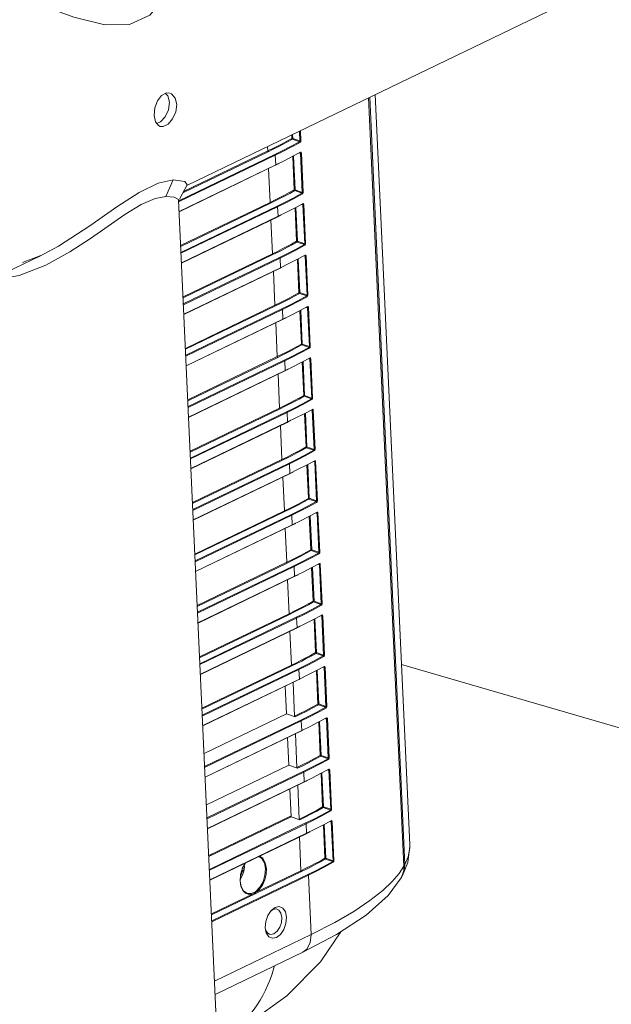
# Model space of a CAD drawing. Header units: millimetres. Extents: x 3925 to 5043, y -86 to 778.
# Tile 149 of 159: x 4911 to 4934, y 470 to 508. Entities that reach past the tile are written whole.
import ezdxf

# ---------------------------------------------------------------- set-up
doc = ezdxf.new("R2010")
doc.units = ezdxf.units.MM
doc.header["$LTSCALE"] = 46.255
for name, color, linetype in [('140-155102-0DXF_CONTINUOUS_LINE', 7, 'CONTINUOUS'), ('85-1A626G050DXF_CONTINUOUS_LINE', 7, 'CONTINUOUS'), ('H30-BOTTOM-CDXF_CONTINUOUS_LINE', 7, 'CONTINUOUS'), ('H30-LEFT-COVDXF_CONTINUOUS_LINE', 7, 'CONTINUOUS'), ('H30K-REAR-CODXF_CONTINUOUS_LINE', 7, 'CONTINUOUS')]:
    doc.layers.add(name, color=color, linetype=linetype)

msp = doc.modelspace()

# ---------------------------------------------------------------- linework, layer by layer
at = {"layer": '140-155102-0DXF_CONTINUOUS_LINE', "color": 7, "linetype": 'Continuous', "lineweight": 0}
for p, q in [((4917.2841, 501.7915), (4972.8482, 528.5649)), ((4916.1327, 505.0244), (4916.2916, 505.2287)), ((4916.8128, 505.1269), (4916.8733, 504.8798)), ((4916.008, 504.4628), (4916.0338, 504.7511)), ((4916.0338, 504.7511), (4916.1327, 505.0244)), ((4916.5535, 504.6765), (4916.5898, 504.9622)), ((4916.0584, 504.2186), (4916.008, 504.4628)), ((4916.2534, 504.2112), (4916.431, 504.4097)), ((4916.431, 504.4097), (4916.5535, 504.6765)), ((4916.1772, 504.0674), (4916.0584, 504.2186)), ((4916.1161, 504.1451), (4916.2534, 504.2112)), ((4916.2354, 504.041), (4916.1772, 504.0674)), ((4916.716, 504.3275), (4916.539, 504.1286)), ((4916.7416, 501.9845), (4916.1553, 501.8566)), ((4916.7416, 501.9845), (4916.4513, 501.3556)), ((4917.1871, 501.9222), (4916.7416, 501.9845)), ((4916.9748, 501.2552), (4917.2783, 501.8038)), ((4917.2782, 501.8037), (4917.1871, 501.9222)), ((4916.7753, 501.3276), (4916.4513, 501.3556)), ((4916.9429, 501.2104), (4920.7262, 419.0043)), ((4910.9633, 498.8195), (4911.6655, 499.0893)), ((4912.3356, 499.4433), (4911.6215, 499.063)), ((4912.7786, 499.2248), (4911.8553, 498.7245)), ((4905.3939, 496.0622), (4911.6215, 499.063)), ((4953.5333, 475.2493), (4925.4927, 483.4052))]:
    msp.add_line(p, q, dxfattribs=at)
for points in [[(4908.9017, 509.7463), (4910.1486, 509.2798), (4911.5567, 508.7246), (4912.9315, 508.2225), (4914.114, 507.9335), (4915.0643, 507.9485), (4915.8422, 508.3078), (4916.432, 509.0165)], [(4916.2916, 505.2287), (4916.4837, 505.3214), (4916.6055, 505.3133)], [(4916.5898, 504.9622), (4916.5291, 505.2092), (4916.4451, 505.3027)], [(4916.6055, 505.3133), (4916.6716, 505.2846), (4916.8128, 505.1269)], [(4916.8733, 504.8798), (4916.8374, 504.5943), (4916.716, 504.3275)], [(4916.539, 504.1286), (4916.347, 504.0359), (4916.2354, 504.041)], [(4916.1553, 501.8566), (4915.4267, 501.508), (4914.5722, 500.9506), (4913.5451, 500.2231), (4912.3356, 499.4433)], [(4916.4513, 501.3556), (4916.0429, 501.2755), (4915.5036, 501.0399), (4914.8848, 500.6581), (4914.2476, 500.2124), (4913.5702, 499.7372), (4912.7786, 499.2248)], [(4916.9428, 501.2119), (4916.9365, 501.2326), (4916.7753, 501.3276)], [(4911.8553, 498.7245), (4910.827, 498.3248), (4909.7439, 498.1316)]]:
    msp.add_lwpolyline(points, dxfattribs=at)
at = {"layer": '85-1A626G050DXF_CONTINUOUS_LINE', "color": 7, "linetype": 'Continuous', "lineweight": 0}
for p, q in [((4919.3951, 475.4875), (4919.355, 475.4682)), ((4919.3961, 475.5797), (4919.4628, 475.5618)), ((4919.4654, 475.591), (4919.4628, 475.5618)), ((4919.3549, 475.2573), (4919.3078, 475.1923))]:
    msp.add_line(p, q, dxfattribs=at)
for points in [[(4919.4628, 475.7061), (4919.4651, 475.6799), (4919.4665, 475.6502)], [(4919.4641, 475.7087), (4919.4682, 475.6515), (4919.4636, 475.5676)], [(4919.3951, 475.4875), (4919.385, 475.45), (4919.372, 475.4134), (4919.3564, 475.3783), (4919.3385, 475.3454), (4919.3268, 475.3277)], [(4919.4636, 475.5676), (4919.4493, 475.485), (4919.4262, 475.4051), (4919.3945, 475.3286), (4919.3549, 475.2573)], [(4919.4628, 475.5618), (4919.4555, 475.5406), (4919.4417, 475.5208), (4919.4215, 475.503), (4919.3951, 475.4875)], [(4919.4665, 475.6502), (4919.4666, 475.6205), (4919.4654, 475.591)]]:
    msp.add_lwpolyline(points, dxfattribs=at)
at = {"layer": 'H30-BOTTOM-CDXF_CONTINUOUS_LINE', "color": 7, "linetype": 'Continuous', "lineweight": 0}
for p, q in [((4920.0972, 477.0405), (4920.1003, 477.0137)), ((4920.2988, 477.1377), (4920.3019, 477.1108)), ((4919.3719, 476.6627), (4919.3706, 476.6904)), ((4918.177, 476.087), (4918.1757, 476.1147))]:
    msp.add_line(p, q, dxfattribs=at)
for points in [[(4918.4998, 469.0416), (4919.6791, 469.6796), (4921.0978, 470.6981), (4922.3886, 472.0063), (4923.1679, 473.1618)], [(4918.4998, 469.0416), (4918.5321, 469.0573), (4918.6978, 469.1451), (4918.8593, 469.2426), (4919.0159, 469.3498), (4919.1669, 469.4661), (4919.3124, 469.5917), (4919.4531, 469.727), (4919.5885, 469.8715), (4919.7182, 470.0249), (4919.8419, 470.1863), (4919.9594, 470.3557), (4920.0711, 470.5338), (4920.1769, 470.7206), (4920.2761, 470.9158), (4920.3682, 471.1189), (4920.4529, 471.3298), (4920.5303, 471.5488), (4920.6004, 471.7765), (4920.6196, 471.8488)]]:
    msp.add_lwpolyline(points, dxfattribs=at)
at = {"layer": 'H30-LEFT-COVDXF_CONTINUOUS_LINE', "color": 7, "linetype": 'Continuous', "lineweight": 0}
for p, q in [((4925.5852, 475.6773), (4924.2293, 505.138)), ((4921.2894, 503.5751), (4921.2828, 503.7183)), ((4921.3232, 503.5786), (4921.3161, 503.7343)), ((4921.5811, 503.862), (4921.5985, 503.4822)), ((4921.6144, 503.878), (4921.6324, 503.4858)), ((4920.3658, 503.0964), (4920.3577, 503.2725)), ((4921.5863, 503.4505), (4921.2426, 503.264)), ((4921.6049, 503.4233), (4921.2609, 503.2366)), ((4921.5863, 503.4505), (4921.3081, 503.5479)), ((4921.5985, 503.4822), (4921.3232, 503.5786)), ((4920.6356, 502.9583), (4916.9552, 501.1849)), ((4920.6532, 502.9305), (4916.9694, 501.1555)), ((4917.1038, 501.4883), (4920.3835, 503.0686)), ((4917.1311, 501.5377), (4920.3658, 503.0964)), ((4920.6532, 502.9305), (4920.6701, 502.5643)), ((4921.3033, 502.8791), (4921.6223, 503.0461)), ((4921.3801, 501.6037), (4921.3214, 502.8787)), ((4921.414, 501.6072), (4921.3547, 502.8961)), ((4921.6202, 503.0126), (4921.5829, 503.0156)), ((4921.6202, 503.0126), (4921.6893, 501.5108)), ((4921.6471, 503.0402), (4921.654, 503.0161)), ((4921.654, 503.0161), (4921.7232, 501.5144)), ((4916.9628, 500.778), (4920.6701, 502.5643)), ((4916.9633, 500.7676), (4920.6545, 502.5463)), ((4920.6545, 502.5463), (4920.8019, 502.6183)), ((4920.4566, 501.125), (4920.3969, 502.4221)), ((4921.677, 501.4791), (4921.3334, 501.2926)), ((4921.6956, 501.4519), (4921.3517, 501.2652)), ((4921.677, 501.4791), (4921.3988, 501.5765)), ((4921.6893, 501.5108), (4921.414, 501.6072)), ((4917.023, 499.4705), (4920.4566, 501.125)), ((4917.0246, 499.435), (4920.4742, 501.0972)), ((4920.7263, 500.9869), (4917.035, 499.2083)), ((4921.394, 500.9077), (4921.713, 501.0747)), ((4921.7109, 501.0412), (4921.6737, 501.0442)), ((4921.7109, 501.0412), (4921.78, 499.5394)), ((4921.7378, 501.0688), (4921.7448, 501.0447)), ((4921.7448, 501.0447), (4921.8139, 499.543)), ((4920.7439, 500.9591), (4917.0367, 499.1728)), ((4917.0535, 498.8066), (4920.7608, 500.593)), ((4920.7439, 500.9591), (4920.7608, 500.593)), ((4920.7452, 500.5749), (4920.8926, 500.6469)), ((4921.4708, 499.6323), (4921.4122, 500.9073)), ((4921.5047, 499.6358), (4921.4454, 500.9247)), ((4917.054, 498.7962), (4920.7452, 500.5749)), ((4920.5473, 499.1536), (4920.4876, 500.4507)), ((4921.7677, 499.5077), (4921.4241, 499.3212)), ((4921.7864, 499.4805), (4921.4424, 499.2938)), ((4921.7677, 499.5077), (4921.4896, 499.6051)), ((4921.78, 499.5394), (4921.5047, 499.6358)), ((4917.1137, 497.4991), (4920.5473, 499.1536)), ((4917.1153, 497.4637), (4920.5649, 499.1259)), ((4921.4847, 498.9363), (4921.8038, 499.1033)), ((4921.8286, 499.0974), (4921.8355, 499.0733)), ((4920.817, 499.0155), (4917.1258, 497.2369)), ((4920.8347, 498.9878), (4917.1274, 497.2014)), ((4920.8347, 498.9878), (4920.8515, 498.6216)), ((4921.5616, 497.6609), (4921.5029, 498.9359)), ((4921.5954, 497.6645), (4921.5361, 498.9533)), ((4921.8016, 499.0698), (4921.7644, 499.0728)), ((4921.8016, 499.0698), (4921.8707, 497.5681)), ((4921.8355, 499.0733), (4921.9046, 497.5716)), ((4917.1442, 496.8352), (4920.8515, 498.6216)), ((4917.1447, 496.8249), (4920.836, 498.6035)), ((4920.638, 497.1822), (4920.5783, 498.4793)), ((4920.836, 498.6035), (4920.9833, 498.6756)), ((4921.8584, 497.5363), (4921.5803, 497.6337)), ((4921.8707, 497.5681), (4921.5954, 497.6645)), ((4921.8584, 497.5363), (4921.5148, 497.3498)), ((4921.8771, 497.5091), (4921.5331, 497.3224)), ((4917.2044, 495.5277), (4920.638, 497.1822)), ((4917.206, 495.4923), (4920.6557, 497.1545)), ((4920.9077, 497.0441), (4917.2165, 495.2655)), ((4920.9254, 497.0164), (4917.2181, 495.23)), ((4920.9254, 497.0164), (4920.9422, 496.6502)), ((4921.5755, 496.9649), (4921.8945, 497.1319)), ((4921.6523, 495.6895), (4921.5936, 496.9645)), ((4921.6862, 495.6931), (4921.6268, 496.9819)), ((4921.8924, 497.0984), (4921.8551, 497.1014)), ((4921.8924, 497.0984), (4921.9615, 495.5967)), ((4921.9193, 497.126), (4921.9262, 497.1019)), ((4921.9262, 497.1019), (4921.9953, 495.6002)), ((4917.235, 494.8638), (4920.9422, 496.6502)), ((4917.2354, 494.8535), (4920.9267, 496.6321)), ((4920.7287, 495.2108), (4920.6691, 496.5079)), ((4920.9267, 496.6321), (4921.074, 496.7042)), ((4921.9615, 495.5967), (4921.6862, 495.6931)), ((4921.9492, 495.5649), (4921.6055, 495.3784)), ((4921.9678, 495.5377), (4921.6238, 495.351)), ((4921.9492, 495.5649), (4921.671, 495.6623)), ((4917.2951, 493.5563), (4920.7287, 495.2108)), ((4917.2968, 493.5209), (4920.7464, 495.1831)), ((4920.9985, 495.0727), (4917.3072, 493.2941)), ((4921.0161, 495.045), (4917.3088, 493.2586)), ((4921.0161, 495.045), (4921.033, 494.6788)), ((4921.6662, 494.9935), (4921.9852, 495.1605)), ((4921.743, 493.7182), (4921.6844, 494.9931)), ((4921.7769, 493.7217), (4921.7176, 495.0105)), ((4921.9831, 495.127), (4921.9459, 495.13)), ((4921.9831, 495.127), (4922.0522, 493.6253)), ((4922.01, 495.1546), (4922.017, 495.1305)), ((4922.017, 495.1305), (4922.0861, 493.6288)), ((4917.3257, 492.8924), (4921.033, 494.6788)), ((4917.3262, 492.8821), (4921.0174, 494.6607)), ((4921.0174, 494.6607), (4921.1648, 494.7328)), ((4920.8195, 493.2394), (4920.7598, 494.5365)), ((4922.0399, 493.5936), (4921.6963, 493.407)), ((4922.0585, 493.5664), (4921.7146, 493.3796)), ((4922.0399, 493.5936), (4921.7617, 493.691)), ((4922.0522, 493.6253), (4921.7769, 493.7217)), ((4917.3859, 491.5849), (4920.8195, 493.2394)), ((4917.3875, 491.5495), (4920.8371, 493.2117)), ((4921.0892, 493.1013), (4917.3979, 491.3227)), ((4921.1068, 493.0736), (4917.3996, 491.2872)), ((4921.1068, 493.0736), (4921.1237, 492.7074)), ((4921.7569, 493.0221), (4922.076, 493.1891)), ((4921.8676, 491.7503), (4921.8083, 493.0391)), ((4922.0738, 493.1556), (4922.0366, 493.1586)), ((4922.0738, 493.1556), (4922.1429, 491.6539)), ((4922.1007, 493.1832), (4922.1077, 493.1591)), ((4922.1077, 493.1591), (4922.1768, 491.6574)), ((4917.4164, 490.921), (4921.1237, 492.7074)), ((4917.4169, 490.9107), (4921.1082, 492.6893)), ((4921.1082, 492.6893), (4921.2555, 492.7614)), ((4921.8338, 491.7468), (4921.7751, 493.0217)), ((4920.9102, 491.268), (4920.8505, 492.5652)), ((4922.1306, 491.6222), (4921.787, 491.4357)), ((4922.1493, 491.595), (4921.8053, 491.4082)), ((4922.1306, 491.6222), (4921.8525, 491.7196)), ((4922.1429, 491.6539), (4921.8676, 491.7503)), ((4917.4766, 489.6136), (4920.9102, 491.268)), ((4917.4782, 489.5781), (4920.9279, 491.2403)), ((4921.8477, 491.0507), (4922.1667, 491.2177)), ((4922.1645, 491.1842), (4922.1273, 491.1873)), ((4922.1645, 491.1842), (4922.2337, 489.6825)), ((4922.1915, 491.2118), (4922.1984, 491.1878)), ((4922.1984, 491.1878), (4922.2675, 489.686)), ((4921.1799, 491.1299), (4917.4887, 489.3513)), ((4921.1976, 491.1022), (4917.4903, 489.3159)), ((4921.1976, 491.1022), (4921.2144, 490.736)), ((4921.1989, 490.7179), (4921.3462, 490.79)), ((4921.9245, 489.7754), (4921.8658, 491.0503)), ((4921.9583, 489.7789), (4921.899, 491.0677)), ((4917.5072, 488.9497), (4921.2144, 490.736)), ((4917.5076, 488.9393), (4921.1989, 490.7179)), ((4921.0009, 489.2966), (4920.9412, 490.5938)), ((4922.2214, 489.6508), (4921.8777, 489.4643)), ((4922.2214, 489.6508), (4921.9432, 489.7482)), ((4922.2337, 489.6825), (4921.9583, 489.7789)), ((4917.5673, 487.6422), (4921.0009, 489.2966)), ((4917.569, 487.6067), (4921.0186, 489.2689)), ((4922.24, 489.6236), (4921.896, 489.4368)), ((4921.2707, 489.1585), (4917.5794, 487.3799)), ((4921.2883, 489.1308), (4917.581, 487.3445)), ((4921.2883, 489.1308), (4921.3052, 488.7646)), ((4921.9384, 489.0794), (4922.2574, 489.2463)), ((4922.0152, 487.804), (4921.9565, 489.0789)), ((4922.0491, 487.8075), (4921.9898, 489.0963)), ((4922.2553, 489.2128), (4922.218, 489.2159)), ((4922.2553, 489.2128), (4922.3244, 487.7111)), ((4922.2822, 489.2404), (4922.2892, 489.2164)), ((4922.2892, 489.2164), (4922.3583, 487.7146)), ((4917.5979, 486.9783), (4921.3052, 488.7646)), ((4917.5984, 486.9679), (4921.2896, 488.7465)), ((4921.0917, 487.3252), (4921.032, 488.6224)), ((4921.2896, 488.7465), (4921.437, 488.8186)), ((4922.3121, 487.6794), (4922.0339, 487.7768)), ((4922.3244, 487.7111), (4922.0491, 487.8075)), ((4922.3121, 487.6794), (4921.9685, 487.4929)), ((4922.3307, 487.6522), (4921.9868, 487.4655)), ((4917.6581, 485.6708), (4921.0917, 487.3252)), ((4917.6597, 485.6353), (4921.1093, 487.2975)), ((4921.3614, 487.1872), (4917.6701, 485.4085)), ((4921.379, 487.1594), (4917.6718, 485.3731)), ((4921.379, 487.1594), (4921.3959, 486.7932)), ((4922.0291, 487.108), (4922.3482, 487.2749)), ((4922.106, 485.8326), (4922.0473, 487.1075)), ((4922.1398, 485.8361), (4922.0805, 487.1249)), ((4922.346, 487.2414), (4922.3088, 487.2445)), ((4922.346, 487.2414), (4922.4151, 485.7397)), ((4922.3729, 487.269), (4922.3799, 487.245)), ((4922.3799, 487.245), (4922.449, 485.7432)), ((4917.6886, 485.0069), (4921.3959, 486.7932)), ((4917.6891, 484.9965), (4921.3803, 486.7751)), ((4921.1824, 485.3539), (4921.1227, 486.651)), ((4921.3803, 486.7751), (4921.5277, 486.8472)), ((4922.4028, 485.708), (4922.0592, 485.5215)), ((4922.4215, 485.6808), (4922.0775, 485.4941)), ((4922.4028, 485.708), (4922.1247, 485.8054)), ((4922.4151, 485.7397), (4922.1398, 485.8361)), ((4917.7488, 483.6994), (4921.1824, 485.3539)), ((4917.7504, 483.6639), (4921.2001, 485.3261)), ((4921.4521, 485.2158), (4917.7609, 483.4371)), ((4921.4698, 485.188), (4917.7625, 483.4017)), ((4921.4698, 485.188), (4921.4866, 484.8218)), ((4922.1198, 485.1366), (4922.4389, 485.3035)), ((4922.1967, 483.8612), (4922.138, 485.1362)), ((4922.2305, 483.8647), (4922.1712, 485.1535)), ((4922.4367, 485.27), (4922.3995, 485.2731)), ((4922.4367, 485.27), (4922.5058, 483.7683)), ((4922.4637, 485.2976), (4922.4706, 485.2736)), ((4922.4706, 485.2736), (4922.5397, 483.7719)), ((4917.7793, 483.0355), (4921.4866, 484.8218)), ((4917.7798, 483.0251), (4921.4711, 484.8037)), ((4921.4711, 484.8037), (4921.6217, 484.8774)), ((4921.2731, 483.3825), (4921.2134, 484.6796)), ((4922.4936, 483.7366), (4922.1499, 483.5501)), ((4922.5122, 483.7094), (4922.1682, 483.5227)), ((4922.4936, 483.7366), (4922.2154, 483.834)), ((4922.5058, 483.7683), (4922.2305, 483.8647)), ((4917.8395, 481.728), (4921.2731, 483.3825)), ((4917.8411, 481.6925), (4921.2908, 483.3547)), ((4921.5428, 483.2444), (4917.8516, 481.4657)), ((4922.2106, 483.1652), (4922.5296, 483.3322)), ((4922.5275, 483.2987), (4922.4902, 483.3017)), ((4922.5275, 483.2987), (4922.5966, 481.7969)), ((4922.5544, 483.3262), (4922.5613, 483.3022)), ((4922.5613, 483.3022), (4922.6305, 481.8005)), ((4921.5605, 483.2166), (4917.8532, 481.4303)), ((4917.8701, 481.0641), (4921.5773, 482.8504)), ((4921.5605, 483.2166), (4921.5773, 482.8504)), ((4921.5618, 482.8324), (4921.7124, 482.906)), ((4922.2874, 481.8898), (4922.2287, 483.1648)), ((4922.3213, 481.8933), (4922.2619, 483.1822)), ((4917.8705, 481.0537), (4921.5618, 482.8324)), ((4921.0793, 481.5156), (4921.0305, 482.5763)), ((4921.3939, 481.4256), (4921.3342, 482.7227)), ((4922.5843, 481.7652), (4922.2407, 481.5787)), ((4922.6029, 481.738), (4922.2589, 481.5513)), ((4922.5843, 481.7652), (4922.3061, 481.8626)), ((4922.5966, 481.7969), (4922.3213, 481.8933)), ((4917.9194, 479.993), (4921.0793, 481.5156)), ((4921.4133, 481.3987), (4921.0793, 481.5156)), ((4922.3013, 481.1938), (4922.6203, 481.3608)), ((4922.6451, 481.3548), (4922.6521, 481.3308)), ((4921.6336, 481.273), (4917.9423, 479.4944)), ((4921.6512, 481.2452), (4917.9439, 479.4589)), ((4921.6512, 481.2452), (4921.6681, 480.879)), ((4922.3781, 479.9184), (4922.3195, 481.1934)), ((4922.412, 479.9219), (4922.3527, 481.2108)), ((4922.6182, 481.3273), (4922.581, 481.3303)), ((4922.6182, 481.3273), (4922.6873, 479.8255)), ((4922.6521, 481.3308), (4922.7212, 479.8291)), ((4917.9608, 479.0927), (4921.6681, 480.879)), ((4917.9613, 479.0823), (4921.6525, 480.861)), ((4921.17, 479.5442), (4921.1212, 480.6049)), ((4921.4846, 479.4542), (4921.4249, 480.7513)), ((4921.6525, 480.861), (4921.8032, 480.9346)), ((4922.675, 479.7938), (4922.3968, 479.8912)), ((4922.6873, 479.8255), (4922.412, 479.9219)), ((4918.0101, 478.0216), (4921.17, 479.5442)), ((4921.504, 479.4273), (4921.17, 479.5442)), ((4922.675, 479.7938), (4922.3314, 479.6073)), ((4922.6936, 479.7666), (4922.3497, 479.5799)), ((4921.7243, 479.3016), (4918.033, 477.523)), ((4921.742, 479.2738), (4918.0347, 477.4875)), ((4921.742, 479.2738), (4921.7588, 478.9077)), ((4922.392, 479.2224), (4922.7111, 479.3894)), ((4922.4689, 477.947), (4922.4102, 479.222)), ((4922.5027, 477.9505), (4922.4434, 479.2394)), ((4922.7089, 479.3559), (4922.6717, 479.3589)), ((4922.7089, 479.3559), (4922.778, 477.8541)), ((4922.7359, 479.3835), (4922.7428, 479.3594)), ((4922.7428, 479.3594), (4922.8119, 477.8577)), ((4918.0515, 477.1213), (4921.7588, 478.9077)), ((4918.052, 477.1109), (4921.7433, 478.8896)), ((4921.5753, 477.4828), (4921.5156, 478.7799)), ((4921.7433, 478.8896), (4921.8939, 478.9633)), ((4921.2608, 477.5729), (4921.2119, 478.6336)), ((4922.778, 477.8541), (4922.5027, 477.9505)), ((4921.2595, 477.6006), (4918.0995, 476.0779)), ((4921.2608, 477.5729), (4918.1008, 476.0502)), ((4921.2608, 477.5729), (4921.2271, 477.5849)), ((4921.5947, 477.4559), (4921.2608, 477.5729)), ((4922.7657, 477.8224), (4922.4221, 477.6359)), ((4922.7844, 477.7952), (4922.4404, 477.6085)), ((4922.7657, 477.8224), (4922.4876, 477.9198)), ((4921.815, 477.3302), (4918.1238, 475.5516)), ((4921.8327, 477.3025), (4918.1254, 475.5161)), ((4921.8327, 477.3025), (4921.8495, 476.9363)), ((4922.4828, 477.251), (4922.8018, 477.418)), ((4922.5596, 475.9756), (4922.5009, 477.2506)), ((4922.5934, 475.9792), (4922.5341, 477.268)), ((4922.7996, 477.3845), (4922.7624, 477.3875)), ((4922.7996, 477.3845), (4922.8688, 475.8828)), ((4922.8266, 477.4121), (4922.8335, 477.388)), ((4922.8335, 477.388), (4922.9026, 475.8863)), ((4918.1423, 475.1499), (4921.8495, 476.9363)), ((4918.1427, 475.1396), (4921.834, 476.9182)), ((4921.834, 476.9182), (4921.9846, 476.9919)), ((4919.0671, 476.5441), (4919.1074, 476.5353)), ((4921.636, 475.4969), (4921.5763, 476.794)), ((4922.8565, 475.851), (4922.5783, 475.9484)), ((4922.8688, 475.8828), (4922.5934, 475.9792)), ((4925.5852, 475.6773), (4925.4023, 475.3966)), ((4925.5852, 475.6773), (4925.5772, 475.5138)), ((4918.2041, 473.807), (4921.6537, 475.4692)), ((4921.9058, 475.3588), (4918.2145, 473.5802)), ((4921.9234, 475.3311), (4918.2161, 473.5447)), ((4919.9005, 474.6607), (4921.636, 475.4969)), ((4922.0282, 473.0533), (4921.9234, 475.3311)), ((4925.5384, 475.3571), (4925.4826, 475.2336)), ((4925.5772, 475.5138), (4925.5384, 475.3571)), ((4919.3356, 474.9008), (4919.305, 475.0947)), ((4924.9872, 474.5565), (4925.4826, 475.2336)), ((4918.2024, 473.8424), (4919.7796, 474.6024)), ((4920.3643, 473.788), (4920.4907, 473.9767)), ((4920.4644, 473.9374), (4920.5559, 474.0082)), ((4920.4907, 473.9767), (4920.6451, 474.0962)), ((4920.5559, 474.0082), (4920.6825, 474.0333)), ((4920.6451, 474.0962), (4920.8033, 474.1275)), ((4920.6825, 474.0333), (4920.7168, 474.0266)), ((4922.0282, 473.0533), (4918.321, 471.267)), ((4920.2737, 473.23), (4920.2635, 473.3224)), ((4920.3047, 473.1166), (4920.2737, 473.23)), ((4921.7062, 472.3724), (4918.3446, 470.7526))]:
    msp.add_line(p, q, dxfattribs=at)
for points in [[(4920.3658, 503.0964), (4920.5602, 503.1914), (4920.7403, 503.282), (4920.9168, 503.3733), (4921.0983, 503.47), (4921.2894, 503.5751)], [(4920.3835, 503.0686), (4920.578, 503.1638), (4920.7583, 503.2545), (4920.9351, 503.3459), (4921.1167, 503.4426), (4921.3081, 503.5479)], [(4921.2426, 503.264), (4920.9204, 503.0983), (4920.6356, 502.9583)], [(4921.2609, 503.2366), (4920.9383, 503.0707), (4920.6532, 502.9305)], [(4921.3232, 503.5786), (4921.3117, 503.5797), (4921.2992, 503.5785), (4921.2894, 503.5751)], [(4921.3081, 503.5479), (4921.2991, 503.5539), (4921.2923, 503.5638), (4921.2894, 503.5751)], [(4921.3081, 503.5479), (4921.3152, 503.5552), (4921.3207, 503.5664), (4921.3232, 503.5786)], [(4921.5985, 503.4822), (4921.5985, 503.471), (4921.595, 503.4599), (4921.5862, 503.4505)], [(4921.5862, 503.4505), (4921.5953, 503.4444), (4921.6021, 503.4346), (4921.6049, 503.4233)], [(4921.6324, 503.4858), (4921.6227, 503.4824), (4921.6103, 503.4811), (4921.5985, 503.4822)], [(4921.6324, 503.4858), (4921.6304, 503.464), (4921.6221, 503.4421), (4921.6049, 503.4233)], [(4920.3835, 503.0686), (4920.3749, 503.075), (4920.3685, 503.085), (4920.3658, 503.0964)], [(4920.6532, 502.9305), (4920.6505, 502.9419), (4920.6442, 502.9519), (4920.6356, 502.9583)], [(4920.6701, 502.5643), (4920.9904, 502.7211), (4921.3033, 502.8791)], [(4921.6116, 503.0287), (4921.6126, 503.0286), (4921.618, 503.0245), (4921.6202, 503.0126)], [(4921.6223, 503.0461), (4921.6204, 503.0359), (4921.6141, 503.029)], [(4921.6202, 503.0126), (4921.632, 503.0114), (4921.6443, 503.0127), (4921.654, 503.0161)], [(4921.6223, 503.0461), (4921.6356, 503.0484), (4921.6471, 503.0402)], [(4920.6701, 502.5643), (4920.6684, 502.5543), (4920.6628, 502.5477), (4920.6545, 502.5463)], [(4920.4566, 501.125), (4920.6509, 501.2201), (4920.831, 501.3106), (4921.0075, 501.4019), (4921.189, 501.4986), (4921.3801, 501.6037)], [(4920.4742, 501.0972), (4920.6688, 501.1924), (4920.8491, 501.2831), (4921.0258, 501.3745), (4921.2075, 501.4712), (4921.3988, 501.5765)], [(4921.414, 501.6072), (4921.4024, 501.6084), (4921.39, 501.6071), (4921.3801, 501.6037)], [(4921.3988, 501.5765), (4921.3899, 501.5825), (4921.383, 501.5924), (4921.3801, 501.6037)], [(4921.3988, 501.5765), (4921.4059, 501.5838), (4921.4114, 501.595), (4921.414, 501.6072)], [(4921.6893, 501.5108), (4921.6892, 501.4996), (4921.6857, 501.4885), (4921.6769, 501.4791)], [(4921.6769, 501.4791), (4921.6861, 501.473), (4921.6928, 501.4632), (4921.6956, 501.4519)], [(4921.7232, 501.5144), (4921.7134, 501.511), (4921.7011, 501.5097), (4921.6893, 501.5108)], [(4921.7232, 501.5144), (4921.7211, 501.4926), (4921.7129, 501.4707), (4921.6956, 501.4519)], [(4920.4742, 501.0972), (4920.4656, 501.1036), (4920.4592, 501.1136), (4920.4566, 501.125)], [(4921.3334, 501.2926), (4921.0111, 501.1269), (4920.7263, 500.9869)], [(4920.7439, 500.9591), (4920.7413, 500.9705), (4920.7349, 500.9805), (4920.7263, 500.9869)], [(4921.3517, 501.2652), (4921.029, 501.0993), (4920.7439, 500.9591)], [(4921.7023, 501.0573), (4921.7033, 501.0572), (4921.7087, 501.0531), (4921.7109, 501.0412)], [(4921.713, 501.0747), (4921.7112, 501.0645), (4921.7048, 501.0576)], [(4921.7109, 501.0412), (4921.7227, 501.0401), (4921.735, 501.0413), (4921.7448, 501.0447)], [(4921.713, 501.0747), (4921.7263, 501.077), (4921.7378, 501.0688)], [(4920.7608, 500.593), (4920.7591, 500.5829), (4920.7535, 500.5763), (4920.7452, 500.5749)], [(4920.7608, 500.593), (4921.0811, 500.7497), (4921.394, 500.9077)], [(4920.5473, 499.1536), (4920.7416, 499.2487), (4920.9217, 499.3392), (4921.0983, 499.4305), (4921.2797, 499.5272), (4921.4708, 499.6323)], [(4920.5649, 499.1259), (4920.7595, 499.221), (4920.9398, 499.3117), (4921.1165, 499.4031), (4921.2982, 499.4998), (4921.4896, 499.6051)], [(4921.5047, 499.6358), (4921.4931, 499.637), (4921.4807, 499.6357), (4921.4708, 499.6323)], [(4921.4896, 499.6051), (4921.4806, 499.6111), (4921.4737, 499.621), (4921.4708, 499.6323)], [(4921.4896, 499.6051), (4921.4966, 499.6124), (4921.5022, 499.6236), (4921.5047, 499.6358)], [(4921.78, 499.5394), (4921.78, 499.5282), (4921.7764, 499.5171), (4921.7677, 499.5077)], [(4921.7677, 499.5077), (4921.7768, 499.5016), (4921.7835, 499.4918), (4921.7864, 499.4805)], [(4921.8139, 499.543), (4921.8041, 499.5396), (4921.7918, 499.5383), (4921.78, 499.5394)], [(4921.8139, 499.543), (4921.8119, 499.5212), (4921.8036, 499.4993), (4921.7864, 499.4805)], [(4920.5649, 499.1259), (4920.5563, 499.1322), (4920.5499, 499.1422), (4920.5473, 499.1536)], [(4921.4241, 499.3212), (4921.1018, 499.1555), (4920.817, 499.0155)], [(4921.4424, 499.2938), (4921.1198, 499.1279), (4920.8347, 498.9878)], [(4921.793, 499.0859), (4921.794, 499.0858), (4921.7994, 499.0817), (4921.8016, 499.0698)], [(4921.8037, 499.1033), (4921.8019, 499.0931), (4921.7955, 499.0862)], [(4921.8038, 499.1033), (4921.8171, 499.1056), (4921.8286, 499.0974)], [(4920.8347, 498.9878), (4920.832, 498.9991), (4920.8256, 499.0091), (4920.817, 499.0155)], [(4920.8515, 498.6216), (4921.1719, 498.7783), (4921.4847, 498.9363)], [(4921.8016, 499.0698), (4921.8134, 499.0687), (4921.8257, 499.0699), (4921.8355, 499.0733)], [(4920.8515, 498.6216), (4920.8498, 498.6115), (4920.8442, 498.6049), (4920.836, 498.6035)], [(4920.638, 497.1822), (4920.8324, 497.2773), (4921.0125, 497.3679), (4921.189, 497.4591), (4921.3704, 497.5558), (4921.5616, 497.6609)], [(4920.6557, 497.1545), (4920.8502, 497.2496), (4921.0305, 497.3403), (4921.2073, 497.4317), (4921.3889, 497.5285), (4921.5803, 497.6337)], [(4921.5954, 497.6645), (4921.5839, 497.6656), (4921.5714, 497.6643), (4921.5616, 497.6609)], [(4921.5803, 497.6337), (4921.5713, 497.6397), (4921.5645, 497.6496), (4921.5616, 497.6609)], [(4921.5803, 497.6337), (4921.5873, 497.641), (4921.5929, 497.6523), (4921.5954, 497.6645)], [(4921.9046, 497.5716), (4921.8949, 497.5682), (4921.8825, 497.5669), (4921.8707, 497.5681)], [(4921.9046, 497.5716), (4921.9026, 497.5498), (4921.8943, 497.5279), (4921.8771, 497.5091)], [(4921.5148, 497.3498), (4921.1926, 497.1841), (4920.9077, 497.0441)], [(4921.5331, 497.3224), (4921.2105, 497.1565), (4920.9254, 497.0164)], [(4921.8707, 497.5681), (4921.8707, 497.5568), (4921.8672, 497.5457), (4921.8584, 497.5364)], [(4921.8584, 497.5364), (4921.8675, 497.5302), (4921.8743, 497.5204), (4921.8771, 497.5091)], [(4920.6557, 497.1545), (4920.647, 497.1608), (4920.6407, 497.1709), (4920.638, 497.1822)], [(4920.9254, 497.0164), (4920.9227, 497.0277), (4920.9164, 497.0377), (4920.9077, 497.0441)], [(4920.9422, 496.6502), (4921.2626, 496.8069), (4921.5755, 496.9649)], [(4921.8838, 497.1146), (4921.8847, 497.1144), (4921.8901, 497.1103), (4921.8924, 497.0984)], [(4921.8945, 497.1319), (4921.8926, 497.1217), (4921.8863, 497.1148)], [(4921.8924, 497.0984), (4921.9041, 497.0973), (4921.9165, 497.0986), (4921.9262, 497.1019)], [(4921.8945, 497.1319), (4921.9078, 497.1342), (4921.9193, 497.126)], [(4920.9422, 496.6502), (4920.9406, 496.6401), (4920.935, 496.6336), (4920.9267, 496.6321)], [(4920.7287, 495.2108), (4920.9231, 495.3059), (4921.1032, 495.3965), (4921.2797, 495.4878), (4921.4612, 495.5844), (4921.6523, 495.6895)], [(4921.6862, 495.6931), (4921.6746, 495.6942), (4921.6622, 495.6929), (4921.6523, 495.6895)], [(4921.671, 495.6623), (4921.662, 495.6683), (4921.6552, 495.6782), (4921.6523, 495.6895)], [(4921.671, 495.6623), (4921.6781, 495.6696), (4921.6836, 495.6809), (4921.6862, 495.6931)], [(4920.7464, 495.1831), (4920.941, 495.2782), (4921.1212, 495.3689), (4921.298, 495.4603), (4921.4796, 495.5571), (4921.671, 495.6623)], [(4921.6055, 495.3784), (4921.2833, 495.2127), (4920.9985, 495.0727)], [(4921.6238, 495.351), (4921.3012, 495.1851), (4921.0161, 495.045)], [(4921.9615, 495.5967), (4921.9614, 495.5854), (4921.9579, 495.5743), (4921.9491, 495.565)], [(4921.9491, 495.565), (4921.9582, 495.5588), (4921.965, 495.549), (4921.9678, 495.5378)], [(4921.9953, 495.6002), (4921.9856, 495.5968), (4921.9733, 495.5955), (4921.9615, 495.5967)], [(4921.9953, 495.6002), (4921.9933, 495.5785), (4921.985, 495.5566), (4921.9678, 495.5377)], [(4920.7464, 495.1831), (4920.7378, 495.1895), (4920.7314, 495.1995), (4920.7287, 495.2108)], [(4921.0161, 495.045), (4921.0135, 495.0563), (4921.0071, 495.0663), (4920.9985, 495.0727)], [(4921.033, 494.6788), (4921.3533, 494.8355), (4921.6662, 494.9935)], [(4921.9745, 495.1432), (4921.9755, 495.143), (4921.9809, 495.1389), (4921.9831, 495.127)], [(4921.9852, 495.1605), (4921.9833, 495.1503), (4921.977, 495.1434)], [(4921.9831, 495.127), (4921.9949, 495.1259), (4922.0072, 495.1272), (4922.017, 495.1305)], [(4921.9852, 495.1605), (4921.9985, 495.1628), (4922.01, 495.1546)], [(4921.033, 494.6788), (4921.0313, 494.6687), (4921.0257, 494.6622), (4921.0174, 494.6607)], [(4920.8195, 493.2394), (4921.0138, 493.3345), (4921.1939, 493.4251), (4921.3705, 493.5164), (4921.5519, 493.613), (4921.743, 493.7182)], [(4920.8371, 493.2117), (4921.0317, 493.3069), (4921.212, 493.3975), (4921.3887, 493.4889), (4921.5704, 493.5857), (4921.7617, 493.691)], [(4921.7769, 493.7217), (4921.7653, 493.7228), (4921.7529, 493.7215), (4921.743, 493.7182)], [(4921.7617, 493.691), (4921.7528, 493.6969), (4921.7459, 493.7068), (4921.743, 493.7182)], [(4921.7617, 493.691), (4921.7688, 493.6982), (4921.7743, 493.7095), (4921.7769, 493.7217)], [(4922.0522, 493.6253), (4922.0522, 493.6141), (4922.0486, 493.6029), (4922.0399, 493.5936)], [(4922.0399, 493.5936), (4922.049, 493.5874), (4922.0557, 493.5776), (4922.0586, 493.5664)], [(4922.0861, 493.6288), (4922.0763, 493.6254), (4922.064, 493.6242), (4922.0522, 493.6253)], [(4922.0861, 493.6288), (4922.084, 493.6071), (4922.0758, 493.5852), (4922.0585, 493.5664)], [(4920.8371, 493.2117), (4920.8285, 493.2181), (4920.8221, 493.2281), (4920.8195, 493.2394)], [(4921.6963, 493.407), (4921.374, 493.2413), (4921.0892, 493.1013)], [(4921.1068, 493.0736), (4921.1042, 493.0849), (4921.0978, 493.0949), (4921.0892, 493.1013)], [(4921.7146, 493.3796), (4921.392, 493.2137), (4921.1068, 493.0736)], [(4922.0652, 493.1718), (4922.0662, 493.1716), (4922.0716, 493.1675), (4922.0738, 493.1556)], [(4922.0759, 493.1891), (4922.0741, 493.1789), (4922.0677, 493.172)], [(4922.0738, 493.1556), (4922.0856, 493.1545), (4922.0979, 493.1558), (4922.1077, 493.1591)], [(4922.076, 493.1891), (4922.0892, 493.1914), (4922.1007, 493.1832)], [(4921.1237, 492.7074), (4921.122, 492.6973), (4921.1164, 492.6908), (4921.1082, 492.6893)], [(4921.1237, 492.7074), (4921.4441, 492.8641), (4921.7569, 493.0221)], [(4920.9102, 491.268), (4921.1045, 491.3631), (4921.2846, 491.4537), (4921.4612, 491.545), (4921.6426, 491.6416), (4921.8338, 491.7468)], [(4920.9279, 491.2403), (4921.1224, 491.3355), (4921.3027, 491.4261), (4921.4794, 491.5175), (4921.6611, 491.6143), (4921.8525, 491.7196)], [(4921.8676, 491.7503), (4921.856, 491.7514), (4921.8436, 491.7501), (4921.8338, 491.7468)], [(4921.8525, 491.7196), (4921.8435, 491.7255), (4921.8366, 491.7354), (4921.8338, 491.7468)], [(4921.8525, 491.7196), (4921.8595, 491.7269), (4921.8651, 491.7381), (4921.8676, 491.7503)], [(4922.1429, 491.6539), (4922.1429, 491.6427), (4922.1394, 491.6315), (4922.1306, 491.6222)], [(4922.1306, 491.6222), (4922.1397, 491.616), (4922.1465, 491.6062), (4922.1493, 491.595)], [(4922.1768, 491.6574), (4922.167, 491.6541), (4922.1547, 491.6528), (4922.1429, 491.6539)], [(4922.1768, 491.6574), (4922.1748, 491.6357), (4922.1665, 491.6138), (4922.1493, 491.595)], [(4920.9279, 491.2403), (4920.9192, 491.2467), (4920.9129, 491.2567), (4920.9102, 491.268)], [(4921.787, 491.4357), (4921.4647, 491.2699), (4921.1799, 491.1299)], [(4921.8053, 491.4082), (4921.4827, 491.2424), (4921.1976, 491.1022)], [(4922.156, 491.2004), (4922.1569, 491.2002), (4922.1623, 491.1961), (4922.1645, 491.1842)], [(4922.1666, 491.2177), (4922.1648, 491.2075), (4922.1585, 491.2006)], [(4922.1645, 491.1842), (4922.1763, 491.1831), (4922.1887, 491.1844), (4922.1984, 491.1878)], [(4922.1667, 491.2177), (4922.18, 491.2201), (4922.1915, 491.2118)], [(4921.1976, 491.1022), (4921.1949, 491.1135), (4921.1886, 491.1236), (4921.1799, 491.1299)], [(4921.2144, 490.736), (4921.5348, 490.8927), (4921.8477, 491.0507)], [(4921.2144, 490.736), (4921.2128, 490.7259), (4921.2072, 490.7194), (4921.1989, 490.7179)], [(4921.0009, 489.2966), (4921.1953, 489.3917), (4921.3754, 489.4823), (4921.5519, 489.5736), (4921.7334, 489.6702), (4921.9245, 489.7754)], [(4921.0186, 489.2689), (4921.2131, 489.3641), (4921.3934, 489.4548), (4921.5702, 489.5461), (4921.7518, 489.6429), (4921.9432, 489.7482)], [(4921.9583, 489.7789), (4921.9468, 489.78), (4921.9344, 489.7788), (4921.9245, 489.7754)], [(4921.9432, 489.7482), (4921.9342, 489.7542), (4921.9274, 489.764), (4921.9245, 489.7754)], [(4921.9432, 489.7482), (4921.9503, 489.7555), (4921.9558, 489.7667), (4921.9583, 489.7789)], [(4922.2337, 489.6825), (4922.2336, 489.6713), (4922.2301, 489.6601), (4922.2213, 489.6508)], [(4922.2213, 489.6508), (4922.2304, 489.6447), (4922.2372, 489.6348), (4922.24, 489.6236)], [(4922.2675, 489.686), (4922.2578, 489.6827), (4922.2454, 489.6814), (4922.2337, 489.6825)], [(4922.2675, 489.686), (4922.2655, 489.6643), (4922.2572, 489.6424), (4922.24, 489.6236)], [(4921.0186, 489.2689), (4921.01, 489.2753), (4921.0036, 489.2853), (4921.0009, 489.2966)], [(4921.8777, 489.4643), (4921.5555, 489.2986), (4921.2707, 489.1585)], [(4921.896, 489.4368), (4921.5734, 489.271), (4921.2883, 489.1308)], [(4921.2883, 489.1308), (4921.2857, 489.1422), (4921.2793, 489.1522), (4921.2707, 489.1585)], [(4921.3052, 488.7646), (4921.6255, 488.9213), (4921.9384, 489.0794)], [(4922.2467, 489.229), (4922.2477, 489.2288), (4922.2531, 489.2248), (4922.2553, 489.2128)], [(4922.2574, 489.2463), (4922.2555, 489.2361), (4922.2492, 489.2292)], [(4922.2553, 489.2128), (4922.2671, 489.2117), (4922.2794, 489.213), (4922.2892, 489.2164)], [(4922.2574, 489.2463), (4922.2707, 489.2487), (4922.2822, 489.2404)], [(4921.3052, 488.7646), (4921.3035, 488.7545), (4921.2979, 488.748), (4921.2896, 488.7465)], [(4921.0917, 487.3252), (4921.286, 487.4203), (4921.4661, 487.5109), (4921.6426, 487.6022), (4921.8241, 487.6988), (4922.0152, 487.804)], [(4921.1093, 487.2975), (4921.3039, 487.3927), (4921.4842, 487.4834), (4921.6609, 487.5748), (4921.8426, 487.6715), (4922.0339, 487.7768)], [(4922.0491, 487.8075), (4922.0375, 487.8086), (4922.0251, 487.8074), (4922.0152, 487.804)], [(4922.0339, 487.7768), (4922.025, 487.7828), (4922.0181, 487.7926), (4922.0152, 487.804)], [(4922.0339, 487.7768), (4922.041, 487.7841), (4922.0465, 487.7953), (4922.0491, 487.8075)], [(4921.9685, 487.4929), (4921.6462, 487.3272), (4921.3614, 487.1872)], [(4921.9868, 487.4655), (4921.6642, 487.2996), (4921.379, 487.1594)], [(4922.3244, 487.7111), (4922.3244, 487.6999), (4922.3208, 487.6887), (4922.312, 487.6794)], [(4922.312, 487.6794), (4922.3212, 487.6733), (4922.3279, 487.6634), (4922.3307, 487.6522)], [(4922.3583, 487.7146), (4922.3485, 487.7113), (4922.3362, 487.71), (4922.3244, 487.7111)], [(4922.3583, 487.7146), (4922.3562, 487.6929), (4922.348, 487.671), (4922.3307, 487.6522)], [(4921.1093, 487.2975), (4921.1007, 487.3039), (4921.0943, 487.3139), (4921.0917, 487.3252)], [(4921.379, 487.1594), (4921.3764, 487.1708), (4921.37, 487.1808), (4921.3614, 487.1872)], [(4921.3959, 486.7932), (4921.7162, 486.9499), (4922.0291, 487.108)], [(4922.3374, 487.2576), (4922.3384, 487.2575), (4922.3438, 487.2534), (4922.346, 487.2414)], [(4922.3481, 487.2749), (4922.3463, 487.2647), (4922.3399, 487.2578)], [(4922.346, 487.2414), (4922.3578, 487.2403), (4922.3701, 487.2416), (4922.3799, 487.245)], [(4922.3482, 487.2749), (4922.3614, 487.2773), (4922.3729, 487.269)], [(4921.3959, 486.7932), (4921.3942, 486.7831), (4921.3886, 486.7766), (4921.3803, 486.7751)], [(4921.1824, 485.3539), (4921.3767, 485.4489), (4921.5568, 485.5395), (4921.7334, 485.6308), (4921.9148, 485.7274), (4922.106, 485.8326)], [(4921.2001, 485.3261), (4921.3946, 485.4213), (4921.5749, 485.512), (4921.7516, 485.6034), (4921.9333, 485.7001), (4922.1247, 485.8054)], [(4922.0592, 485.5215), (4921.7369, 485.3558), (4921.4521, 485.2158)], [(4922.0775, 485.4941), (4921.7549, 485.3282), (4921.4698, 485.188)], [(4922.1398, 485.8361), (4922.1282, 485.8372), (4922.1158, 485.836), (4922.106, 485.8326)], [(4922.1247, 485.8054), (4922.1157, 485.8114), (4922.1088, 485.8212), (4922.106, 485.8326)], [(4922.1247, 485.8054), (4922.1317, 485.8127), (4922.1373, 485.8239), (4922.1398, 485.8361)], [(4922.4151, 485.7397), (4922.4151, 485.7285), (4922.4115, 485.7173), (4922.4028, 485.708)], [(4922.4028, 485.708), (4922.4119, 485.7019), (4922.4186, 485.6921), (4922.4215, 485.6808)], [(4922.449, 485.7432), (4922.4392, 485.7399), (4922.4269, 485.7386), (4922.4151, 485.7397)], [(4922.449, 485.7432), (4922.447, 485.7215), (4922.4387, 485.6996), (4922.4215, 485.6808)], [(4921.2001, 485.3261), (4921.1914, 485.3325), (4921.185, 485.3425), (4921.1824, 485.3539)], [(4921.4698, 485.188), (4921.4671, 485.1994), (4921.4607, 485.2094), (4921.4521, 485.2158)], [(4921.4866, 484.8218), (4921.807, 484.9785), (4922.1198, 485.1366)], [(4922.4282, 485.2862), (4922.4291, 485.2861), (4922.4345, 485.282), (4922.4367, 485.27)], [(4922.4388, 485.3035), (4922.437, 485.2934), (4922.4307, 485.2864)], [(4922.4367, 485.27), (4922.4485, 485.2689), (4922.4608, 485.2702), (4922.4706, 485.2736)], [(4922.4389, 485.3035), (4922.4522, 485.3059), (4922.4637, 485.2976)], [(4921.4866, 484.8218), (4921.485, 484.8117), (4921.4793, 484.8052), (4921.4711, 484.8037)], [(4921.2731, 483.3825), (4921.4675, 483.4775), (4921.6476, 483.5681), (4921.8241, 483.6594), (4922.0055, 483.756), (4922.1967, 483.8612)], [(4921.2908, 483.3547), (4921.4853, 483.4499), (4921.6656, 483.5406), (4921.8424, 483.632), (4922.024, 483.7287), (4922.2154, 483.834)], [(4922.2305, 483.8647), (4922.219, 483.8658), (4922.2065, 483.8646), (4922.1967, 483.8612)], [(4922.2154, 483.834), (4922.2064, 483.84), (4922.1996, 483.8498), (4922.1967, 483.8612)], [(4922.2154, 483.834), (4922.2224, 483.8413), (4922.228, 483.8525), (4922.2305, 483.8647)], [(4922.5058, 483.7683), (4922.5058, 483.7571), (4922.5023, 483.7459), (4922.4935, 483.7366)], [(4922.4935, 483.7366), (4922.5026, 483.7305), (4922.5094, 483.7207), (4922.5122, 483.7094)], [(4922.5397, 483.7719), (4922.53, 483.7685), (4922.5176, 483.7672), (4922.5058, 483.7683)], [(4922.5397, 483.7719), (4922.5377, 483.7501), (4922.5294, 483.7282), (4922.5122, 483.7094)], [(4921.2908, 483.3547), (4921.2822, 483.3611), (4921.2758, 483.3711), (4921.2731, 483.3825)], [(4922.1499, 483.5501), (4921.8277, 483.3844), (4921.5428, 483.2444)], [(4921.5605, 483.2166), (4921.5578, 483.228), (4921.5515, 483.238), (4921.5428, 483.2444)], [(4922.1682, 483.5227), (4921.8456, 483.3568), (4921.5605, 483.2166)], [(4922.5189, 483.3148), (4922.5199, 483.3147), (4922.5252, 483.3106), (4922.5275, 483.2987)], [(4922.5296, 483.3321), (4922.5277, 483.322), (4922.5214, 483.3151)], [(4922.5275, 483.2987), (4922.5393, 483.2975), (4922.5516, 483.2988), (4922.5613, 483.3022)], [(4922.5296, 483.3322), (4922.5429, 483.3345), (4922.5544, 483.3262)], [(4921.5773, 482.8504), (4921.5757, 482.8403), (4921.5701, 482.8338), (4921.5618, 482.8324)], [(4921.5773, 482.8504), (4921.8977, 483.0072), (4922.2106, 483.1652)], [(4921.3939, 481.4256), (4921.5987, 481.5263), (4921.8169, 481.6371), (4922.0468, 481.758), (4922.2874, 481.8898)], [(4921.4133, 481.3987), (4921.6179, 481.4994), (4921.836, 481.6101), (4922.0657, 481.7309), (4922.3061, 481.8626)], [(4922.3213, 481.8933), (4922.3097, 481.8944), (4922.2973, 481.8932), (4922.2874, 481.8898)], [(4922.3061, 481.8626), (4922.2971, 481.8686), (4922.2903, 481.8785), (4922.2874, 481.8898)], [(4922.3061, 481.8626), (4922.3132, 481.8699), (4922.3187, 481.8811), (4922.3213, 481.8933)], [(4922.5966, 481.7969), (4922.5965, 481.7857), (4922.593, 481.7746), (4922.5842, 481.7652)], [(4922.5842, 481.7652), (4922.5933, 481.7591), (4922.6001, 481.7493), (4922.6029, 481.738)], [(4922.6305, 481.8005), (4922.6207, 481.7971), (4922.6084, 481.7958), (4922.5966, 481.7969)], [(4922.6305, 481.8005), (4922.6284, 481.7787), (4922.6202, 481.7568), (4922.6029, 481.738)], [(4921.4133, 481.3987), (4921.3998, 481.4092), (4921.3939, 481.4256)], [(4922.2407, 481.5787), (4921.9184, 481.413), (4921.6336, 481.273)], [(4922.2589, 481.5513), (4921.9363, 481.3854), (4921.6512, 481.2452)], [(4922.6096, 481.3434), (4922.6106, 481.3433), (4922.616, 481.3392), (4922.6182, 481.3273)], [(4922.6203, 481.3608), (4922.6184, 481.3506), (4922.6121, 481.3437)], [(4922.6203, 481.3608), (4922.6336, 481.3631), (4922.6451, 481.3548)], [(4921.6512, 481.2452), (4921.6486, 481.2566), (4921.6422, 481.2666), (4921.6336, 481.273)], [(4921.6681, 480.879), (4921.9884, 481.0358), (4922.3013, 481.1938)], [(4922.6182, 481.3273), (4922.63, 481.3261), (4922.6423, 481.3274), (4922.6521, 481.3308)], [(4921.6681, 480.879), (4921.6664, 480.869), (4921.6608, 480.8624), (4921.6525, 480.861)], [(4921.4846, 479.4542), (4921.6894, 479.5549), (4921.9076, 479.6657), (4922.1375, 479.7866), (4922.3781, 479.9184)], [(4921.504, 479.4273), (4921.7087, 479.528), (4921.9268, 479.6387), (4922.1565, 479.7595), (4922.3968, 479.8912)], [(4922.412, 479.9219), (4922.4004, 479.9231), (4922.388, 479.9218), (4922.3781, 479.9184)], [(4922.3968, 479.8912), (4922.3879, 479.8972), (4922.381, 479.9071), (4922.3781, 479.9184)], [(4922.3968, 479.8912), (4922.4039, 479.8985), (4922.4094, 479.9097), (4922.412, 479.9219)], [(4922.7212, 479.8291), (4922.7114, 479.8257), (4922.6991, 479.8244), (4922.6873, 479.8255)], [(4922.7212, 479.8291), (4922.7191, 479.8073), (4922.7109, 479.7854), (4922.6936, 479.7666)], [(4921.504, 479.4273), (4921.4905, 479.4378), (4921.4846, 479.4542)], [(4922.3314, 479.6073), (4922.0091, 479.4416), (4921.7243, 479.3016)], [(4922.3497, 479.5799), (4922.0271, 479.414), (4921.742, 479.2738)], [(4922.6873, 479.8255), (4922.6873, 479.8143), (4922.6837, 479.8032), (4922.675, 479.7938)], [(4922.675, 479.7938), (4922.6841, 479.7877), (4922.6908, 479.7779), (4922.6937, 479.7666)], [(4921.742, 479.2738), (4921.7393, 479.2852), (4921.7329, 479.2952), (4921.7243, 479.3016)], [(4921.7588, 478.9077), (4922.0792, 479.0644), (4922.392, 479.2224)], [(4922.7003, 479.372), (4922.7013, 479.3719), (4922.7067, 479.3678), (4922.7089, 479.3559)], [(4922.711, 479.3894), (4922.7092, 479.3792), (4922.7028, 479.3723)], [(4922.7089, 479.3559), (4922.7207, 479.3548), (4922.733, 479.356), (4922.7428, 479.3594)], [(4922.7111, 479.3894), (4922.7243, 479.3917), (4922.7359, 479.3835)], [(4921.7588, 478.9077), (4921.7571, 478.8976), (4921.7515, 478.891), (4921.7433, 478.8896)], [(4921.5753, 477.4828), (4921.7801, 477.5835), (4921.9984, 477.6943), (4922.2283, 477.8152), (4922.4689, 477.947)], [(4922.5027, 477.9505), (4922.4911, 477.9517), (4922.4787, 477.9504), (4922.4689, 477.947)], [(4922.4876, 477.9198), (4922.4786, 477.9258), (4922.4717, 477.9357), (4922.4689, 477.947)], [(4922.4876, 477.9198), (4922.4946, 477.9271), (4922.5002, 477.9383), (4922.5027, 477.9505)], [(4921.5947, 477.4559), (4921.7994, 477.5566), (4922.0175, 477.6673), (4922.2472, 477.7881), (4922.4876, 477.9198)], [(4922.4221, 477.6359), (4922.0998, 477.4702), (4921.815, 477.3302)], [(4922.4404, 477.6085), (4922.1178, 477.4426), (4921.8327, 477.3025)], [(4922.778, 477.8541), (4922.778, 477.8429), (4922.7745, 477.8318), (4922.7657, 477.8224)], [(4922.7657, 477.8224), (4922.7748, 477.8163), (4922.7816, 477.8065), (4922.7844, 477.7952)], [(4922.8119, 477.8577), (4922.8021, 477.8543), (4922.7898, 477.853), (4922.778, 477.8541)], [(4922.8119, 477.8577), (4922.8099, 477.8359), (4922.8016, 477.814), (4922.7844, 477.7952)], [(4921.5947, 477.4559), (4921.5812, 477.4665), (4921.5753, 477.4828)], [(4921.8327, 477.3025), (4921.83, 477.3138), (4921.8237, 477.3238), (4921.815, 477.3302)], [(4921.8495, 476.9363), (4922.1699, 477.093), (4922.4828, 477.251)], [(4922.7911, 477.4006), (4922.792, 477.4005), (4922.7974, 477.3964), (4922.7996, 477.3845)], [(4922.8017, 477.418), (4922.7999, 477.4078), (4922.7936, 477.4009)], [(4922.7996, 477.3845), (4922.8114, 477.3834), (4922.8238, 477.3846), (4922.8335, 477.388)], [(4922.8018, 477.418), (4922.8151, 477.4203), (4922.8266, 477.4121)], [(4921.8495, 476.9363), (4921.8479, 476.9262), (4921.8423, 476.9196), (4921.834, 476.9182)], [(4920.0513, 476.0592), (4920.171, 475.9798), (4920.2685, 475.808), (4920.3102, 475.5791)], [(4919.305, 475.0947), (4919.324, 475.3513), (4919.4012, 475.6071), (4919.509, 475.7979)], [(4919.5151, 475.8008), (4919.5106, 475.7957), (4919.3969, 475.5827), (4919.3278, 475.3419), (4919.3111, 475.1014)], [(4920.0209, 476.0445), (4920.1424, 475.9634), (4920.2363, 475.7973), (4920.2765, 475.5763)], [(4921.636, 475.4969), (4921.8304, 475.592), (4922.0105, 475.6826), (4922.187, 475.7738), (4922.3685, 475.8705), (4922.5596, 475.9756)], [(4921.6537, 475.4692), (4921.8482, 475.5643), (4922.0285, 475.655), (4922.2053, 475.7464), (4922.3869, 475.8432), (4922.5783, 475.9484)], [(4922.8565, 475.851), (4922.5128, 475.6645), (4922.1906, 475.4988), (4921.9058, 475.3588)], [(4922.8751, 475.8238), (4922.5311, 475.6371), (4922.2085, 475.4712), (4921.9234, 475.3311)], [(4922.5934, 475.9792), (4922.5819, 475.9803), (4922.5695, 475.979), (4922.5596, 475.9756)], [(4922.5783, 475.9484), (4922.5693, 475.9544), (4922.5625, 475.9643), (4922.5596, 475.9756)], [(4922.5783, 475.9484), (4922.5854, 475.9557), (4922.5909, 475.967), (4922.5934, 475.9792)], [(4922.8688, 475.8828), (4922.8687, 475.8715), (4922.8652, 475.8604), (4922.8564, 475.8511)], [(4922.8564, 475.8511), (4922.8655, 475.8449), (4922.8723, 475.8351), (4922.8751, 475.8238)], [(4922.9026, 475.8863), (4922.8929, 475.8829), (4922.8806, 475.8816), (4922.8688, 475.8828)], [(4922.9026, 475.8863), (4922.9006, 475.8645), (4922.8923, 475.8426), (4922.8751, 475.8238)], [(4920.2765, 475.5763), (4920.258, 475.327), (4920.183, 475.0795), (4920.0607, 474.8637), (4919.9058, 474.7055), (4919.7369, 474.6242), (4919.5744, 474.6294), (4919.5555, 474.6362)], [(4920.3102, 475.5791), (4920.2985, 475.3654), (4920.2458, 475.1497), (4920.1565, 474.9497), (4920.0382, 474.7821), (4919.9005, 474.6607)], [(4921.6537, 475.4692), (4921.6451, 475.4755), (4921.6387, 475.4856), (4921.636, 475.4969)], [(4921.9234, 475.3311), (4921.9208, 475.3424), (4921.9144, 475.3524), (4921.9058, 475.3588)], [(4925.4023, 475.3966), (4925.1406, 475.0864), (4924.7773, 474.7401), (4924.2852, 474.3524), (4923.6685, 473.941), (4922.9328, 473.5151), (4922.0282, 473.0533)], [(4919.3111, 475.1014), (4919.3475, 474.8911), (4919.4316, 474.7306), (4919.5555, 474.6362)], [(4919.7796, 474.6024), (4919.6377, 474.5887), (4919.5093, 474.6371), (4919.4057, 474.7441), (4919.3356, 474.9008)], [(4919.9005, 474.6607), (4919.8395, 474.6285), (4919.7796, 474.6024)], [(4921.706, 472.3723), (4923.0045, 473.0547), (4924.1408, 473.7988), (4924.9872, 474.5565)], [(4920.2635, 473.3224), (4920.2844, 473.5581), (4920.3643, 473.788)], [(4920.7168, 474.0266), (4920.7931, 473.9842), (4920.8707, 473.8685), (4920.9037, 473.7039)], [(4920.8033, 474.1275), (4920.9416, 474.0662), (4921.0386, 473.9215), (4921.0798, 473.7157)], [(4921.0798, 473.7157), (4921.059, 473.48), (4920.9791, 473.2501), (4920.8524, 473.0611), (4920.6982, 472.9419), (4920.54, 472.9106), (4920.4018, 472.9719), (4920.3047, 473.1166)], [(4920.9037, 473.7039), (4920.887, 473.5153), (4920.8231, 473.3314), (4920.7218, 473.1802), (4920.5984, 473.0849), (4920.4718, 473.0598), (4920.4375, 473.0664)], [(4920.4375, 473.0664), (4920.3613, 473.1089), (4920.2836, 473.2245), (4920.2815, 473.2322)], [(4921.7062, 472.3724), (4921.8666, 472.4967), (4921.9943, 472.7405), (4922.0282, 473.0533)]]:
    msp.add_lwpolyline(points, dxfattribs=at)
at = {"layer": 'H30K-REAR-CODXF_CONTINUOUS_LINE', "color": 7, "linetype": 'Continuous', "lineweight": 0}
for p, q in [((4924.2731, 505.1591), (4925.6271, 475.7392)), ((4925.8104, 476.5026), (4924.4868, 505.2621)), ((4925.8098, 476.373), (4925.8104, 476.5026)), ((4925.7491, 476.0362), (4925.8098, 476.373)), ((4925.5379, 475.3205), (4925.7322, 475.8151)), ((4925.5988, 475.4778), (4925.6271, 475.7392)), ((4925.6271, 475.7392), (4925.7491, 476.0362)), ((4925.4912, 475.2411), (4925.5377, 475.3206)), ((4925.5377, 475.3206), (4925.5988, 475.4778)), ((4925.4762, 475.2249), (4925.4912, 475.2411))]:
    msp.add_line(p, q, dxfattribs=at)
msp.add_lwpolyline([(4925.7322, 475.8151), (4925.8123, 476.4392), (4925.8103, 476.5037)], dxfattribs=at)

doc.saveas('drawing.dxf')
